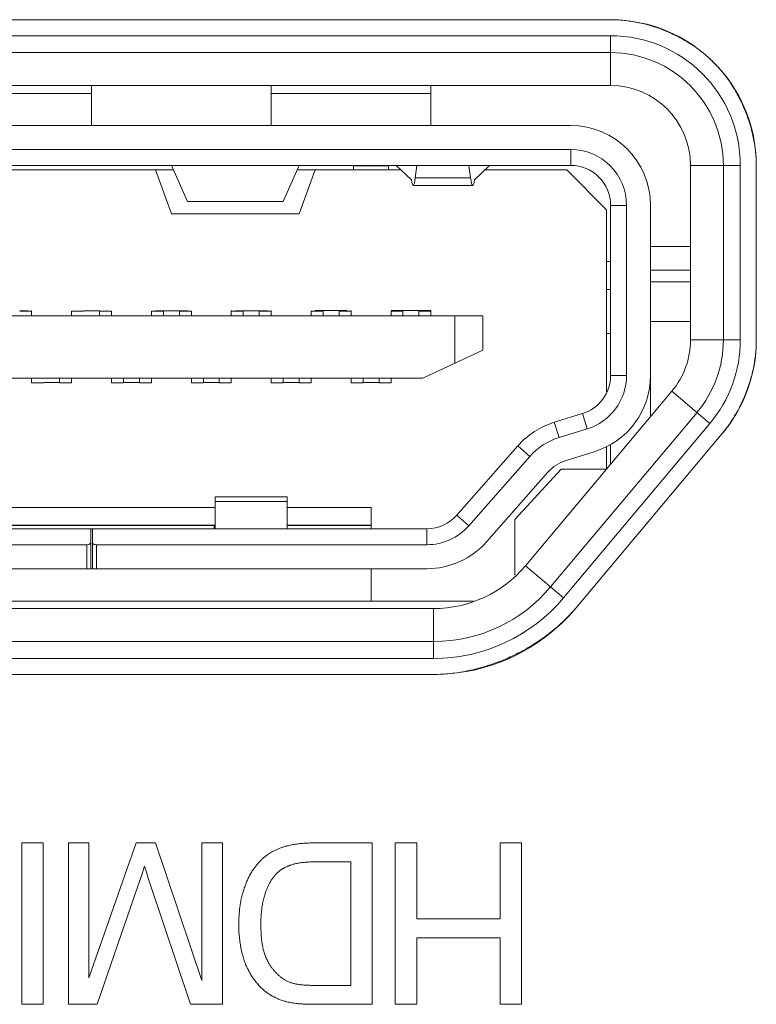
# Model space of a CAD drawing. Header units: millimetres. Extents: x 3925 to 5043, y -86 to 778.
# Tile 99 of 256: x 4324.78 to 4327.09, y -9.49 to -6.41. Entities that reach past the tile are written whole.
import ezdxf

# ---------------------------------------------------------------- set-up
doc = ezdxf.new("R2010")
doc.units = ezdxf.units.MM
doc.header["$LTSCALE"] = 46.255
for name, color, linetype in [('11_190F4G00BDXF_CONTINUOUS_LINE', 7, 'CONTINUOUS'), ('H30K-IO-LABEDXF_CONTINUOUS_LINE', 7, 'CONTINUOUS'), ('H30K-REAR-CODXF_CONTINUOUS_LINE', 7, 'CONTINUOUS'), ('H60-LSM-BASEDXF_CONTINUOUS_LINE', 7, 'CONTINUOUS'), ('LABEL-IO-H30DXF_CONTINUOUS_LINE', 7, 'CONTINUOUS')]:
    doc.layers.add(name, color=color, linetype=linetype)

msp = doc.modelspace()

# ---------------------------------------------------------------- linework, layer by layer
at = {"layer": '11_190F4G00BDXF_CONTINUOUS_LINE', "color": 7, "linetype": 'Continuous', "lineweight": 0}
for p, q in [((4325.0088, -6.7402), (4325.0088, -6.6152)), ((4325.5713, -6.6152), (4325.5713, -6.7402)), ((4326.0713, -6.7402), (4326.0713, -6.6152)), ((4324.7588, -6.6402), (4325.0088, -6.6402)), ((4325.5713, -6.6402), (4326.0713, -6.6402)), ((4326.5088, -6.7402), (4323.2588, -6.7402)), ((4326.5088, -6.8152), (4323.2588, -6.8152)), ((4326.5088, -6.8152), (4326.5088, -6.8652)), ((4326.5088, -6.8652), (4323.2588, -6.8652)), ((4325.3088, -6.9777), (4325.2588, -6.8652)), ((4325.6588, -6.8652), (4325.6088, -6.9777)), ((4325.8288, -6.8664), (4325.9388, -6.8664)), ((4325.8288, -6.8664), (4325.8288, -6.8789)), ((4325.9388, -6.8789), (4325.9388, -6.8664)), ((4325.9626, -6.8652), (4326.01, -6.9108)), ((4326.0224, -6.9038), (4326.0274, -6.8652)), ((4326.1903, -6.8652), (4326.1953, -6.9038)), ((4326.2077, -6.9108), (4326.2551, -6.8652)), ((4324.5027, -6.8789), (4325.265, -6.8789)), ((4325.2088, -6.8789), (4325.2588, -7.0164)), ((4325.6527, -6.8789), (4325.9769, -6.8789)), ((4325.6588, -7.0164), (4325.7089, -6.8789)), ((4326.1953, -6.9038), (4326.0224, -6.9038)), ((4326.2408, -6.8789), (4326.4963, -6.8789)), ((4326.4963, -6.8789), (4326.6213, -7.0039)), ((4326.0157, -6.9277), (4326.202, -6.9277)), ((4325.6088, -6.9777), (4325.3088, -6.9777)), ((4326.6838, -6.9902), (4326.6338, -6.9902)), ((4326.6338, -7.5228), (4326.6338, -6.9902)), ((4326.6838, -7.5228), (4326.6838, -6.9902)), ((4326.7588, -6.9902), (4326.7588, -7.6516)), ((4325.6588, -7.0164), (4325.2588, -7.0164)), ((4326.6213, -7.0039), (4326.6213, -7.5754)), ((4326.6213, -7.1664), (4326.6338, -7.1664)), ((4326.6338, -7.2539), (4326.6213, -7.2539)), ((4324.7838, -7.3202), (4324.7991, -7.3202)), ((4324.7838, -7.3214), (4324.8213, -7.3214)), ((4324.7991, -7.3202), (4324.8085, -7.3202)), ((4324.8213, -7.3208), (4324.8215, -7.3201)), ((4324.8213, -7.3364), (4324.8213, -7.3214)), ((4324.9465, -7.3201), (4324.9463, -7.3208)), ((4324.9838, -7.3214), (4324.9463, -7.3214)), ((4324.9463, -7.3214), (4324.9463, -7.3364)), ((4324.9838, -7.3202), (4325.0338, -7.3201)), ((4325.0338, -7.3364), (4325.0338, -7.3201)), ((4325.0338, -7.3214), (4325.0713, -7.3214)), ((4325.0713, -7.3208), (4325.0715, -7.3201)), ((4325.0713, -7.3364), (4325.0713, -7.3214)), ((4325.1963, -7.3201), (4325.1965, -7.32)), ((4325.1963, -7.3214), (4325.2338, -7.3214)), ((4325.1963, -7.3214), (4325.1963, -7.3364)), ((4325.209, -7.3201), (4325.2192, -7.3201)), ((4325.2192, -7.3201), (4325.2838, -7.3201)), ((4325.2338, -7.3201), (4325.2338, -7.3364)), ((4325.2838, -7.3201), (4325.2993, -7.3201)), ((4325.2838, -7.3364), (4325.2838, -7.3201)), ((4325.2838, -7.3214), (4325.3213, -7.3214)), ((4325.2993, -7.3201), (4325.3087, -7.32)), ((4325.3213, -7.3207), (4325.3215, -7.32)), ((4325.3213, -7.3364), (4325.3213, -7.3214)), ((4325.4463, -7.32), (4325.4465, -7.3199)), ((4325.4463, -7.3214), (4325.4838, -7.3214)), ((4325.4463, -7.3214), (4325.4463, -7.3364)), ((4325.459, -7.32), (4325.4682, -7.32)), ((4325.4682, -7.32), (4325.5338, -7.32)), ((4325.4838, -7.32), (4325.4838, -7.3364)), ((4325.5338, -7.32), (4325.5494, -7.32)), ((4325.5338, -7.3364), (4325.5338, -7.32)), ((4325.5338, -7.3214), (4325.5713, -7.3214)), ((4325.5494, -7.32), (4325.5587, -7.32)), ((4325.5713, -7.3207), (4325.5715, -7.3199)), ((4325.5713, -7.3364), (4325.5713, -7.3214)), ((4325.6963, -7.3199), (4325.6965, -7.3199)), ((4325.6963, -7.3214), (4325.7338, -7.3214)), ((4325.6963, -7.3214), (4325.6963, -7.3364)), ((4325.7089, -7.3199), (4325.7203, -7.3199)), ((4325.7203, -7.3199), (4325.7838, -7.3199)), ((4325.7338, -7.3199), (4325.7338, -7.3364)), ((4325.7838, -7.3199), (4325.7985, -7.3199)), ((4325.7838, -7.3364), (4325.7838, -7.3199)), ((4325.7838, -7.3214), (4325.8213, -7.3214)), ((4325.7985, -7.3199), (4325.809, -7.3199)), ((4325.8213, -7.3207), (4325.8215, -7.3198)), ((4325.8213, -7.3364), (4325.8213, -7.3214)), ((4325.9463, -7.3199), (4325.9707, -7.3198)), ((4325.9463, -7.3199), (4325.9465, -7.3198)), ((4325.9463, -7.3214), (4325.9838, -7.3214)), ((4325.9463, -7.3214), (4325.9463, -7.3364)), ((4325.9707, -7.3198), (4326.0338, -7.3198)), ((4325.9838, -7.3198), (4325.9838, -7.3364)), ((4326.0492, -7.3198), (4326.0338, -7.3198)), ((4326.0338, -7.3364), (4326.0338, -7.3198)), ((4326.0338, -7.3214), (4326.0713, -7.3214)), ((4326.0588, -7.3214), (4326.0588, -7.3198)), ((4326.0713, -7.3364), (4326.0713, -7.3214)), ((4323.5338, -7.3364), (4326.2338, -7.3364)), ((4326.1463, -7.4848), (4326.1463, -7.3364)), ((4326.2338, -7.444), (4326.2338, -7.3364)), ((4326.6213, -7.3914), (4326.6338, -7.3914)), ((4326.0463, -7.5314), (4326.2338, -7.444)), ((4323.7213, -7.5314), (4326.0463, -7.5314)), ((4324.8213, -7.5314), (4324.8213, -7.5459)), ((4324.8589, -7.5459), (4324.8213, -7.5459)), ((4324.8589, -7.5459), (4324.8213, -7.5459)), ((4324.8589, -7.5447), (4324.9088, -7.5447)), ((4324.9088, -7.5314), (4324.9088, -7.5459)), ((4324.9088, -7.5459), (4324.9463, -7.5459)), ((4324.9463, -7.5459), (4324.9463, -7.5314)), ((4325.0713, -7.5314), (4325.0713, -7.5459)), ((4325.1089, -7.5459), (4325.0713, -7.5459)), ((4325.1089, -7.5459), (4325.0713, -7.5459)), ((4325.1088, -7.5413), (4325.1088, -7.5314)), ((4325.1089, -7.5446), (4325.1088, -7.5413)), ((4325.1089, -7.5446), (4325.1588, -7.5446)), ((4325.1089, -7.5446), (4325.1588, -7.5446)), ((4325.1588, -7.5314), (4325.1588, -7.5459)), ((4325.1963, -7.5459), (4325.1588, -7.5459)), ((4325.1963, -7.5459), (4325.1963, -7.5314)), ((4325.3213, -7.5314), (4325.3213, -7.5459)), ((4325.3589, -7.5459), (4325.3213, -7.5459)), ((4325.3589, -7.5459), (4325.3213, -7.5459)), ((4325.3588, -7.5412), (4325.3588, -7.5314)), ((4325.3589, -7.5445), (4325.3588, -7.5412)), ((4325.3589, -7.5445), (4325.4088, -7.5445)), ((4325.3589, -7.5445), (4325.4088, -7.5445)), ((4325.4088, -7.5314), (4325.4088, -7.5459)), ((4325.4463, -7.5459), (4325.4088, -7.5459)), ((4325.4463, -7.5459), (4325.4463, -7.5314)), ((4325.5713, -7.5314), (4325.5713, -7.5459)), ((4325.6089, -7.5459), (4325.5713, -7.5459)), ((4325.6089, -7.5459), (4325.5713, -7.5459)), ((4325.6088, -7.5411), (4325.6088, -7.5314)), ((4325.6089, -7.5445), (4325.6088, -7.5411)), ((4325.6089, -7.5445), (4325.6588, -7.5444)), ((4325.6089, -7.5445), (4325.6588, -7.5444)), ((4325.6588, -7.5314), (4325.6588, -7.5459)), ((4325.6963, -7.5459), (4325.6588, -7.5459)), ((4325.6963, -7.5459), (4325.6963, -7.5314)), ((4325.8213, -7.5314), (4325.8213, -7.5459)), ((4325.8589, -7.5459), (4325.8213, -7.5459)), ((4325.8588, -7.5411), (4325.8588, -7.5314)), ((4325.8589, -7.5444), (4325.8588, -7.5411)), ((4325.8589, -7.5444), (4325.9088, -7.5444)), ((4325.8589, -7.5444), (4325.9088, -7.5444)), ((4325.9088, -7.5314), (4325.9088, -7.5459)), ((4325.9463, -7.5459), (4325.9088, -7.5459)), ((4325.9463, -7.5459), (4325.9463, -7.5314)), ((4326.6838, -7.5228), (4326.6338, -7.5228)), ((4326.4576, -7.6694), (4326.5456, -7.6423)), ((4326.5456, -7.6423), (4326.5603, -7.6901)), ((4326.4723, -7.7172), (4326.4576, -7.6694)), ((4326.5603, -7.6901), (4326.4723, -7.7172)), ((4326.1524, -7.9602), (4326.3434, -7.7432)), ((4326.3434, -7.7432), (4326.381, -7.7762)), ((4326.5824, -7.7618), (4326.4944, -7.7889)), ((4326.6213, -7.7461), (4326.6213, -7.8155)), ((4326.6338, -7.8006), (4326.6338, -7.739)), ((4326.19, -7.9933), (4326.381, -7.7762)), ((4326.4373, -7.8258), (4326.2463, -8.0428)), ((4326.3338, -7.9733), (4326.4788, -7.8164)), ((4326.4788, -7.8164), (4326.6213, -7.8164)), ((4325.6213, -7.9027), (4325.3963, -7.9027)), ((4325.3963, -7.9027), (4325.3963, -8.0027)), ((4325.6213, -7.9177), (4325.3963, -7.9177)), ((4325.6213, -8.0027), (4325.6213, -7.9027)), ((4324.3713, -7.9364), (4325.3963, -7.9364)), ((4325.6213, -7.9364), (4325.8838, -7.9364)), ((4325.8838, -8.0027), (4325.8838, -7.9364)), ((4326.1524, -7.9602), (4326.19, -7.9933)), ((4326.3338, -7.9733), (4326.3338, -8.1481)), ((4323.7091, -8.0027), (4326.0586, -8.0027)), ((4325.3963, -7.9914), (4324.3713, -7.9914)), ((4324.3713, -7.9922), (4325.3963, -7.9922)), ((4325.0063, -8.1277), (4325.0063, -8.0027)), ((4325.0113, -8.0027), (4325.0113, -8.1277)), ((4325.3925, -7.9922), (4325.3925, -8.0027)), ((4325.8838, -7.9914), (4325.6213, -7.9914)), ((4325.6213, -7.9922), (4325.8838, -7.9922)), ((4326.0586, -8.0027), (4326.0586, -8.0527)), ((4324.9938, -8.0527), (4323.7091, -8.0527)), ((4324.9938, -8.1277), (4324.9938, -8.0527)), ((4326.0586, -8.0527), (4325.0238, -8.0527)), ((4325.0238, -8.0527), (4325.0238, -8.1277)), ((4323.7091, -8.1277), (4325.0063, -8.1277)), ((4325.0091, -8.1277), (4326.0586, -8.1277)), ((4325.8838, -8.2289), (4325.8838, -8.1277)), ((4326.2043, -8.2289), (4323.5633, -8.2289))]:
    msp.add_line(p, q, dxfattribs=at)
msp.add_lwpolyline([(4326.0492, -7.3198), (4326.0705, -7.3198), (4326.0713, -7.3214)], dxfattribs=at)
for centre, radius, start, end in [((4326.5088, -6.9902), 0.25, 0, 90), ((4326.5088, -6.9902), 0.175, 0, 90), ((4326.5088, -6.9902), 0.125, 0, 90), ((4326.5088, -7.5228), 0.125, 287.1027, 360), ((4326.5088, -7.5228), 0.175, 287.1027, 0), ((4326.5088, -7.5228), 0.25, 287.1027, 0), ((4326.5311, -7.9083), 0.25, 107.1027, 138.6522), ((4326.5311, -7.9083), 0.2, 107.1027, 138.6522), ((4326.5311, -7.9083), 0.125, 107.1027, 138.6522), ((4326.0586, -7.8777), 0.125, 270, 318.6522), ((4326.0586, -7.8777), 0.175, 270, 318.6522), ((4326.0586, -7.8777), 0.25, 270, 318.6522)]:
    msp.add_arc(centre, radius, start, end, dxfattribs=at)
for centre, major_axis, ratio, start_param, end_param in [((4326.0157, -6.7527), (0, 0.175), 0.075758, 2.698682, 3.670149), ((4326.202, -6.7527), (0, 0.175), 0.075758, -3.670149, -2.698682), ((4324.9938, -8.0454), (0.0125, 0), 0.57735, -1.570796, 0), ((4325.0238, -8.0454), (0.0125, 0), 0.57735, -2.72607, -1.570796)]:
    msp.add_ellipse(centre, major_axis=major_axis, ratio=ratio, start_param=start_param, end_param=end_param, dxfattribs=at)
at = {"layer": 'H30K-IO-LABEDXF_CONTINUOUS_LINE', "color": 7, "linetype": 'Continuous', "lineweight": 0}
for p, q in [((4323.1338, -6.409), (4326.6338, -6.409)), ((4326.7283, -6.4197), (4326.7437, -6.4234)), ((4327.0752, -6.7541), (4327.0794, -6.7716)), ((4327.0899, -6.8651), (4327.0899, -7.4116)), ((4326.9832, -7.7047), (4326.5247, -8.2511)), ((4326.0796, -8.4586), (4323.688, -8.4586)), ((4324.7902, -8.9863), (4324.8572, -8.9863)), ((4324.7902, -9.4914), (4324.7902, -8.9863)), ((4324.8572, -8.9863), (4324.8572, -9.4914)), ((4324.9366, -8.9863), (4325.0008, -8.9863)), ((4324.9366, -9.4914), (4324.9366, -8.9863)), ((4325.0008, -8.9863), (4325.0008, -9.4089)), ((4325.0008, -9.4089), (4325.1482, -8.9863)), ((4325.1482, -8.9863), (4325.2085, -8.9863)), ((4325.2085, -8.9863), (4325.3543, -9.4166)), ((4325.3543, -8.9863), (4325.4185, -8.9863)), ((4325.3543, -9.4166), (4325.3543, -8.9863)), ((4325.4185, -8.9863), (4325.4185, -9.4914)), ((4325.7012, -8.9863), (4325.8874, -8.9863)), ((4325.8874, -8.9863), (4325.8874, -9.4914)), ((4325.9598, -8.9863), (4326.0268, -8.9863)), ((4325.9598, -9.4914), (4325.9598, -8.9863)), ((4326.0268, -8.9863), (4326.0268, -9.224)), ((4326.2879, -8.9863), (4326.3549, -8.9863)), ((4326.2879, -9.224), (4326.2879, -8.9863)), ((4326.3549, -8.9863), (4326.3549, -9.4914)), ((4325.7097, -9.0455), (4325.7039, -9.0456)), ((4325.8204, -9.0455), (4325.7097, -9.0455)), ((4325.8204, -9.4322), (4325.8204, -9.0455)), ((4325.1689, -9.0771), (4325.163, -9.0952)), ((4325.1538, -9.1221), (4325.0261, -9.4914)), ((4325.163, -9.0952), (4325.1538, -9.1221)), ((4325.1926, -9.1152), (4325.1865, -9.0965)), ((4325.3183, -9.4914), (4325.1926, -9.1152)), ((4326.0268, -9.224), (4326.2879, -9.224)), ((4326.2879, -9.2833), (4326.0268, -9.2833)), ((4326.0268, -9.2833), (4326.0268, -9.4914)), ((4326.2879, -9.4914), (4326.2879, -9.2833)), ((4325.7035, -9.4322), (4325.8204, -9.4322)), ((4324.8572, -9.4914), (4324.7902, -9.4914)), ((4325.0261, -9.4914), (4324.9366, -9.4914)), ((4325.4185, -9.4914), (4325.3183, -9.4914)), ((4325.8874, -9.4914), (4325.7058, -9.4914)), ((4326.0268, -9.4914), (4325.9598, -9.4914)), ((4326.3549, -9.4914), (4326.2879, -9.4914))]:
    msp.add_line(p, q, dxfattribs=at)
for points in [[(4326.6338, -6.409), (4326.639, -6.409), (4326.6442, -6.4091), (4326.6495, -6.4093), (4326.6547, -6.4095), (4326.66, -6.4098), (4326.6652, -6.4102), (4326.6705, -6.4107), (4326.6758, -6.4112), (4326.681, -6.4117), (4326.6863, -6.4124), (4326.6916, -6.4131), (4326.6968, -6.4138), (4326.7021, -6.4147), (4326.7073, -6.4155), (4326.7126, -6.4165), (4326.7179, -6.4175), (4326.7231, -6.4186), (4326.7283, -6.4197)], [(4326.7437, -6.4234), (4326.7489, -6.4248), (4326.7541, -6.4262), (4326.7592, -6.4277), (4326.7643, -6.4293), (4326.7694, -6.4309), (4326.7745, -6.4325), (4326.7796, -6.4343), (4326.7847, -6.436), (4326.7897, -6.4379), (4326.7948, -6.4398), (4326.7998, -6.4417), (4326.8048, -6.4437), (4326.8097, -6.4457), (4326.8147, -6.4478), (4326.8196, -6.45)], [(4326.8196, -6.45), (4326.8224, -6.4513), (4326.8252, -6.4525), (4326.828, -6.4538), (4326.8308, -6.4551), (4326.8335, -6.4565), (4326.8363, -6.4578), (4326.8391, -6.4592), (4326.8418, -6.4606)], [(4326.8418, -6.4606), (4326.8467, -6.4631), (4326.8516, -6.4656), (4326.8564, -6.4683), (4326.8612, -6.4709), (4326.8659, -6.4737), (4326.8706, -6.4764), (4326.8753, -6.4793), (4326.88, -6.4821), (4326.8846, -6.4851), (4326.8891, -6.4881), (4326.8937, -6.4911), (4326.8981, -6.4942), (4326.9026, -6.4973), (4326.907, -6.5005), (4326.9113, -6.5037), (4326.9156, -6.507)], [(4326.9156, -6.507), (4326.9187, -6.5094), (4326.9218, -6.5118), (4326.9248, -6.5142), (4326.9278, -6.5167), (4326.9308, -6.5192), (4326.9337, -6.5217), (4326.9366, -6.5242), (4326.9395, -6.5268), (4326.9424, -6.5293), (4326.9452, -6.5319), (4326.948, -6.5346), (4326.9508, -6.5372), (4326.9536, -6.5399), (4326.9563, -6.5426)], [(4326.9563, -6.5426), (4326.9589, -6.5452), (4326.9615, -6.5479), (4326.9641, -6.5506), (4326.9666, -6.5533), (4326.9691, -6.556), (4326.9716, -6.5588), (4326.9741, -6.5616), (4326.9766, -6.5644), (4326.979, -6.5673), (4326.9814, -6.5701), (4326.9838, -6.573), (4326.9862, -6.5759), (4326.9885, -6.5789)], [(4326.9885, -6.5789), (4326.9918, -6.5831), (4326.9951, -6.5874), (4326.9983, -6.5918), (4327.0015, -6.5961), (4327.0046, -6.6006), (4327.0077, -6.605), (4327.0107, -6.6095), (4327.0137, -6.6141), (4327.0166, -6.6187), (4327.0195, -6.6233), (4327.0223, -6.628), (4327.0251, -6.6327), (4327.0278, -6.6374), (4327.0304, -6.6422), (4327.0331, -6.647), (4327.0356, -6.6518), (4327.0381, -6.6567)], [(4327.0381, -6.6567), (4327.0394, -6.6593), (4327.0407, -6.6618), (4327.042, -6.6644), (4327.0432, -6.667), (4327.0445, -6.6696), (4327.0457, -6.6722), (4327.0469, -6.6748), (4327.0481, -6.6775), (4327.0492, -6.6801)], [(4327.0492, -6.6801), (4327.0513, -6.6849), (4327.0534, -6.6897), (4327.0554, -6.6946), (4327.0573, -6.6995), (4327.0592, -6.7043), (4327.0611, -6.7093), (4327.0628, -6.7142), (4327.0646, -6.7191), (4327.0662, -6.7241), (4327.0679, -6.7291), (4327.0694, -6.734), (4327.071, -6.7391), (4327.0724, -6.7441), (4327.0738, -6.7491), (4327.0752, -6.7541)], [(4327.0794, -6.7716), (4327.0805, -6.7768), (4327.0815, -6.782), (4327.0825, -6.7872), (4327.0835, -6.7924), (4327.0843, -6.7976), (4327.0851, -6.8028), (4327.0859, -6.808), (4327.0866, -6.8132), (4327.0872, -6.8184), (4327.0878, -6.8236), (4327.0882, -6.8288), (4327.0887, -6.834), (4327.089, -6.8392), (4327.0893, -6.8444), (4327.0896, -6.8496), (4327.0897, -6.8547), (4327.0898, -6.8599), (4327.0899, -6.8651)], [(4327.0899, -7.4116), (4327.0898, -7.417), (4327.0897, -7.4225), (4327.0895, -7.428), (4327.0893, -7.4335), (4327.089, -7.439), (4327.0886, -7.4445), (4327.0881, -7.4501), (4327.0876, -7.4556), (4327.0869, -7.4611), (4327.0863, -7.4666), (4327.0855, -7.4721), (4327.0847, -7.4776), (4327.0838, -7.4831), (4327.0829, -7.4886), (4327.0818, -7.4941), (4327.0807, -7.4996), (4327.0796, -7.5051), (4327.0784, -7.5106)], [(4327.0784, -7.5106), (4327.0769, -7.5166), (4327.0755, -7.5225), (4327.0739, -7.5285), (4327.0722, -7.5344), (4327.0705, -7.5403), (4327.0687, -7.5462), (4327.0668, -7.5521), (4327.0649, -7.558), (4327.0628, -7.5638), (4327.0607, -7.5696), (4327.0586, -7.5754), (4327.0563, -7.5811), (4327.054, -7.5868), (4327.0516, -7.5925), (4327.0491, -7.5982), (4327.0466, -7.6038), (4327.044, -7.6094)], [(4327.044, -7.6094), (4327.0414, -7.6148), (4327.0387, -7.6202), (4327.0359, -7.6255), (4327.0331, -7.6309), (4327.0302, -7.6361), (4327.0272, -7.6414), (4327.0242, -7.6465), (4327.0211, -7.6517), (4327.018, -7.6568), (4327.0148, -7.6618), (4327.0115, -7.6668), (4327.0082, -7.6717), (4327.0048, -7.6766), (4327.0013, -7.6814), (4326.9978, -7.6862), (4326.9942, -7.6909), (4326.9906, -7.6956), (4326.9869, -7.7002), (4326.9832, -7.7047)], [(4326.5247, -8.2511), (4326.5205, -8.256), (4326.5162, -8.261), (4326.5118, -8.2658), (4326.5074, -8.2707), (4326.5028, -8.2755), (4326.4983, -8.2802), (4326.4936, -8.2849), (4326.4889, -8.2895), (4326.4841, -8.2941), (4326.4792, -8.2987), (4326.4743, -8.3031), (4326.4693, -8.3076), (4326.4643, -8.312), (4326.4592, -8.3163), (4326.454, -8.3206), (4326.4488, -8.3248), (4326.4435, -8.329)], [(4326.4156, -8.3495), (4326.4125, -8.3516), (4326.4093, -8.3538), (4326.4062, -8.3559), (4326.403, -8.358), (4326.3998, -8.3601), (4326.3966, -8.3621), (4326.3934, -8.3642), (4326.3901, -8.3662), (4326.3869, -8.3682)], [(4326.4435, -8.329), (4326.4405, -8.3313), (4326.4375, -8.3336), (4326.4344, -8.336), (4326.4313, -8.3383), (4326.4282, -8.3405), (4326.4251, -8.3428), (4326.4219, -8.3451), (4326.4188, -8.3473), (4326.4156, -8.3495)], [(4326.3869, -8.3682), (4326.3832, -8.3704), (4326.3794, -8.3727), (4326.3756, -8.3749), (4326.3718, -8.3771), (4326.368, -8.3793), (4326.3642, -8.3814), (4326.3604, -8.3835), (4326.3565, -8.3856), (4326.3526, -8.3877)], [(4326.2949, -8.4146), (4326.2896, -8.4167), (4326.2843, -8.4188), (4326.279, -8.4208), (4326.2737, -8.4228), (4326.2683, -8.4247), (4326.2629, -8.4266), (4326.2576, -8.4284), (4326.2522, -8.4302), (4326.2468, -8.432), (4326.2413, -8.4336), (4326.2359, -8.4353), (4326.2305, -8.4368), (4326.225, -8.4383)], [(4326.3526, -8.3877), (4326.3479, -8.3902), (4326.3432, -8.3926), (4326.3385, -8.395), (4326.3337, -8.3973), (4326.3289, -8.3996), (4326.3241, -8.4019), (4326.3193, -8.4041), (4326.3145, -8.4063), (4326.3096, -8.4084), (4326.3047, -8.4105), (4326.2998, -8.4126), (4326.2949, -8.4146)], [(4326.225, -8.4383), (4326.2213, -8.4394), (4326.2176, -8.4403), (4326.2139, -8.4413), (4326.2102, -8.4422), (4326.2065, -8.4431), (4326.2027, -8.444), (4326.199, -8.4449), (4326.1953, -8.4457), (4326.1916, -8.4465)], [(4326.1916, -8.4465), (4326.185, -8.4479), (4326.1784, -8.4491), (4326.1718, -8.4504), (4326.1652, -8.4515), (4326.1586, -8.4525), (4326.152, -8.4535), (4326.1454, -8.4544), (4326.1388, -8.4552), (4326.1322, -8.4559), (4326.1256, -8.4565), (4326.119, -8.4571), (4326.1124, -8.4576), (4326.1058, -8.4579), (4326.0992, -8.4583), (4326.0927, -8.4585), (4326.0861, -8.4586), (4326.0796, -8.4586)], [(4325.5637, -9.0202), (4325.5659, -9.0188), (4325.5681, -9.0174), (4325.5703, -9.016), (4325.5726, -9.0147), (4325.5748, -9.0134), (4325.5771, -9.0122), (4325.5795, -9.011), (4325.5818, -9.0098), (4325.5842, -9.0086), (4325.5866, -9.0075), (4325.589, -9.0065), (4325.5914, -9.0054), (4325.5938, -9.0044), (4325.5963, -9.0035), (4325.5987, -9.0025), (4325.6012, -9.0016), (4325.6037, -9.0007), (4325.6062, -8.9999), (4325.6087, -8.9991), (4325.6112, -8.9983), (4325.6137, -8.9976), (4325.6163, -8.9968), (4325.6188, -8.9961), (4325.6213, -8.9955), (4325.6239, -8.9948)], [(4325.6239, -8.9948), (4325.6277, -8.9939), (4325.6315, -8.9931), (4325.6353, -8.9923), (4325.6391, -8.9916), (4325.6429, -8.9909), (4325.6468, -8.9903), (4325.6506, -8.9898), (4325.6545, -8.9892), (4325.6584, -8.9888), (4325.6623, -8.9883), (4325.6662, -8.988), (4325.67, -8.9876), (4325.6739, -8.9873), (4325.6778, -8.9871), (4325.6817, -8.9868), (4325.6856, -8.9867), (4325.6895, -8.9865), (4325.6934, -8.9864), (4325.6973, -8.9863), (4325.7012, -8.9863)], [(4325.5176, -9.066), (4325.5191, -9.0639), (4325.5207, -9.0618), (4325.5223, -9.0597), (4325.5239, -9.0577), (4325.5255, -9.0557), (4325.5272, -9.0536), (4325.5289, -9.0516), (4325.5306, -9.0497), (4325.5323, -9.0477), (4325.5341, -9.0458), (4325.5359, -9.0439), (4325.5377, -9.042), (4325.5396, -9.0401), (4325.5414, -9.0383), (4325.5433, -9.0365), (4325.5452, -9.0347), (4325.5472, -9.0329), (4325.5492, -9.0312), (4325.5511, -9.0296), (4325.5532, -9.0279), (4325.5552, -9.0263), (4325.5573, -9.0247), (4325.5594, -9.0232), (4325.5615, -9.0217), (4325.5637, -9.0202)], [(4325.1747, -9.0591), (4325.1718, -9.0681), (4325.1689, -9.0771)], [(4325.1865, -9.0965), (4325.1805, -9.0778), (4325.1776, -9.0685), (4325.1747, -9.0591)], [(4325.6343, -9.0548), (4325.6326, -9.0554), (4325.6309, -9.056), (4325.6292, -9.0566), (4325.6275, -9.0572), (4325.6258, -9.0579), (4325.6241, -9.0586), (4325.6224, -9.0593), (4325.6208, -9.06), (4325.6191, -9.0608), (4325.6174, -9.0616), (4325.6158, -9.0624), (4325.6142, -9.0632), (4325.6125, -9.064), (4325.6109, -9.0649), (4325.6093, -9.0658), (4325.6077, -9.0667), (4325.6062, -9.0677), (4325.6046, -9.0686), (4325.6031, -9.0696), (4325.6016, -9.0707), (4325.6001, -9.0717), (4325.5987, -9.0728), (4325.5972, -9.0739), (4325.5958, -9.075), (4325.5944, -9.0762), (4325.593, -9.0773), (4325.5917, -9.0785), (4325.5904, -9.0798), (4325.5891, -9.081)], [(4325.7039, -9.0456), (4325.7009, -9.0456), (4325.698, -9.0457), (4325.695, -9.0458), (4325.6921, -9.0459), (4325.6892, -9.046), (4325.6862, -9.0461), (4325.6833, -9.0463), (4325.6803, -9.0465), (4325.6774, -9.0467), (4325.6745, -9.047), (4325.6715, -9.0472), (4325.6686, -9.0476), (4325.6657, -9.0479), (4325.6628, -9.0483), (4325.6599, -9.0488), (4325.657, -9.0492), (4325.6541, -9.0498), (4325.6513, -9.0503), (4325.6484, -9.0509), (4325.6456, -9.0516), (4325.6427, -9.0523), (4325.6399, -9.0531), (4325.6371, -9.0539), (4325.6343, -9.0548)], [(4325.4831, -9.1396), (4325.4841, -9.1365), (4325.4851, -9.1334), (4325.4861, -9.1303), (4325.4871, -9.1272), (4325.4882, -9.1241), (4325.4893, -9.121), (4325.4904, -9.118), (4325.4916, -9.1149), (4325.4928, -9.1118), (4325.4941, -9.1088), (4325.4953, -9.1058), (4325.4967, -9.1028), (4325.498, -9.0998), (4325.4994, -9.0969), (4325.5008, -9.0939), (4325.5023, -9.091), (4325.5038, -9.0881), (4325.5054, -9.0852), (4325.507, -9.0824), (4325.5086, -9.0796), (4325.5103, -9.0768), (4325.5121, -9.0741), (4325.5139, -9.0713), (4325.5157, -9.0686), (4325.5176, -9.066)], [(4325.5891, -9.081), (4325.5873, -9.0829), (4325.5856, -9.0847), (4325.5839, -9.0866), (4325.5822, -9.0886), (4325.5806, -9.0906), (4325.579, -9.0926), (4325.5774, -9.0946), (4325.5759, -9.0967), (4325.5744, -9.0988), (4325.573, -9.1009), (4325.5716, -9.1031), (4325.5702, -9.1053), (4325.5689, -9.1075), (4325.5676, -9.1097), (4325.5664, -9.112), (4325.5651, -9.1143), (4325.5639, -9.1166), (4325.5628, -9.1189), (4325.5616, -9.1212), (4325.5606, -9.1236), (4325.5595, -9.1259), (4325.5585, -9.1283), (4325.5575, -9.1307), (4325.5565, -9.1331), (4325.5556, -9.1355), (4325.5547, -9.1379), (4325.5538, -9.1403), (4325.553, -9.1427), (4325.5521, -9.1451)], [(4325.4697, -9.2416), (4325.4697, -9.2371), (4325.4698, -9.2326), (4325.4699, -9.2281), (4325.47, -9.2236), (4325.4702, -9.2192), (4325.4705, -9.2147), (4325.4708, -9.2102), (4325.4711, -9.2057), (4325.4715, -9.2012), (4325.4719, -9.1967), (4325.4724, -9.1923), (4325.473, -9.1878), (4325.4736, -9.1834), (4325.4743, -9.1789), (4325.475, -9.1745), (4325.4758, -9.1701), (4325.4766, -9.1657), (4325.4775, -9.1613), (4325.4785, -9.1569), (4325.4796, -9.1526), (4325.4807, -9.1482), (4325.4819, -9.1439), (4325.4831, -9.1396)], [(4325.5521, -9.1451), (4325.5509, -9.1489), (4325.5498, -9.1527), (4325.5488, -9.1565), (4325.5478, -9.1603), (4325.5468, -9.1641), (4325.546, -9.1679), (4325.5451, -9.1718), (4325.5444, -9.1757), (4325.5437, -9.1796), (4325.543, -9.1835), (4325.5424, -9.1874), (4325.5419, -9.1913), (4325.5414, -9.1952), (4325.541, -9.1992), (4325.5406, -9.2031), (4325.5402, -9.2071), (4325.5399, -9.211), (4325.5397, -9.215), (4325.5394, -9.2189), (4325.5392, -9.2229), (4325.5391, -9.2268), (4325.539, -9.2308), (4325.5389, -9.2347), (4325.5389, -9.2387), (4325.5388, -9.2426)], [(4325.4896, -9.3617), (4325.4879, -9.3572), (4325.4863, -9.3526), (4325.4848, -9.3479), (4325.4833, -9.3433), (4325.482, -9.3386), (4325.4807, -9.3338), (4325.4795, -9.3291), (4325.4784, -9.3243), (4325.4773, -9.3195), (4325.4764, -9.3147), (4325.4755, -9.3099), (4325.4746, -9.3051), (4325.4739, -9.3002), (4325.4732, -9.2953), (4325.4726, -9.2905), (4325.472, -9.2856), (4325.4715, -9.2807), (4325.4711, -9.2758), (4325.4707, -9.2709), (4325.4704, -9.266), (4325.4701, -9.2611), (4325.4699, -9.2562), (4325.4698, -9.2513), (4325.4697, -9.2464), (4325.4697, -9.2416)], [(4325.5388, -9.2426), (4325.5389, -9.2462), (4325.5389, -9.2498), (4325.539, -9.2534), (4325.539, -9.257), (4325.5392, -9.2606), (4325.5393, -9.2642), (4325.5395, -9.2679), (4325.5397, -9.2715), (4325.5399, -9.2751), (4325.5402, -9.2788), (4325.5405, -9.2824), (4325.5409, -9.2861), (4325.5413, -9.2897), (4325.5418, -9.2933), (4325.5423, -9.2969), (4325.5428, -9.3005), (4325.5434, -9.3041), (4325.5441, -9.3077), (4325.5448, -9.3113), (4325.5455, -9.3148), (4325.5464, -9.3183), (4325.5472, -9.3218), (4325.5482, -9.3253), (4325.5492, -9.3288), (4325.5502, -9.3322), (4325.5514, -9.3356), (4325.5526, -9.339), (4325.5538, -9.3423), (4325.5552, -9.3456), (4325.5566, -9.3489), (4325.5581, -9.3521), (4325.5597, -9.3553), (4325.5613, -9.3585), (4325.563, -9.3616), (4325.5648, -9.3647)], [(4325.5493, -9.448), (4325.5465, -9.4456), (4325.5437, -9.4431), (4325.5409, -9.4405), (4325.5382, -9.4379), (4325.5356, -9.4352), (4325.533, -9.4324), (4325.5304, -9.4296), (4325.5279, -9.4268), (4325.5255, -9.4239), (4325.5231, -9.4209), (4325.5208, -9.4179), (4325.5185, -9.4149), (4325.5162, -9.4118), (4325.514, -9.4087), (4325.5119, -9.4055), (4325.5098, -9.4023), (4325.5078, -9.3991), (4325.5059, -9.3958), (4325.504, -9.3925), (4325.5021, -9.3892), (4325.5003, -9.3859), (4325.4986, -9.3825), (4325.497, -9.3791), (4325.4954, -9.3756), (4325.4938, -9.3722), (4325.4923, -9.3687), (4325.4909, -9.3652), (4325.4896, -9.3617)], [(4325.5648, -9.3647), (4325.5661, -9.3667), (4325.5674, -9.3688), (4325.5688, -9.3709), (4325.5702, -9.3729), (4325.5716, -9.3749), (4325.573, -9.3769), (4325.5745, -9.3789), (4325.576, -9.3809), (4325.5776, -9.3829), (4325.5792, -9.3848), (4325.5808, -9.3867), (4325.5824, -9.3886), (4325.5841, -9.3905), (4325.5858, -9.3923), (4325.5875, -9.3941), (4325.5893, -9.3959), (4325.5911, -9.3976), (4325.5929, -9.3993), (4325.5948, -9.401), (4325.5967, -9.4027), (4325.5986, -9.4043), (4325.6005, -9.4058), (4325.6025, -9.4073), (4325.6045, -9.4088), (4325.6065, -9.4102), (4325.6085, -9.4116), (4325.6106, -9.413), (4325.6127, -9.4143), (4325.6148, -9.4155), (4325.6169, -9.4167), (4325.6191, -9.4178), (4325.6213, -9.4189), (4325.6235, -9.4199), (4325.6257, -9.4209), (4325.628, -9.4218)], [(4325.628, -9.4218), (4325.6305, -9.4228), (4325.6331, -9.4237), (4325.6357, -9.4245), (4325.6383, -9.4253), (4325.6409, -9.426), (4325.6435, -9.4267), (4325.6462, -9.4273), (4325.6488, -9.4279), (4325.6515, -9.4284), (4325.6542, -9.4289), (4325.6569, -9.4293), (4325.6596, -9.4297), (4325.6623, -9.4301), (4325.665, -9.4304), (4325.6677, -9.4307), (4325.6705, -9.4309), (4325.6732, -9.4312), (4325.676, -9.4314), (4325.6787, -9.4315), (4325.6815, -9.4317), (4325.6842, -9.4318), (4325.687, -9.4319), (4325.6897, -9.432), (4325.6925, -9.432), (4325.6952, -9.4321), (4325.698, -9.4321), (4325.7035, -9.4322)], [(4325.6234, -9.4843), (4325.6204, -9.4836), (4325.6175, -9.4828), (4325.6145, -9.482), (4325.6115, -9.4811), (4325.6086, -9.4802), (4325.6057, -9.4792), (4325.6027, -9.4782), (4325.5998, -9.4772), (4325.5969, -9.4761), (4325.5941, -9.4749), (4325.5912, -9.4737), (4325.5884, -9.4725), (4325.5856, -9.4712), (4325.5828, -9.4698), (4325.58, -9.4684), (4325.5773, -9.467), (4325.5746, -9.4655), (4325.5719, -9.464), (4325.5692, -9.4624), (4325.5666, -9.4608), (4325.564, -9.4591), (4325.5615, -9.4574), (4325.559, -9.4556), (4325.5565, -9.4538), (4325.5541, -9.4519), (4325.5517, -9.45), (4325.5493, -9.448)], [(4325.7058, -9.4914), (4325.6983, -9.4914), (4325.6945, -9.4913), (4325.6907, -9.4913), (4325.6869, -9.4912), (4325.6832, -9.4911), (4325.6794, -9.491), (4325.6756, -9.4908), (4325.6718, -9.4906), (4325.6681, -9.4904), (4325.6643, -9.4902), (4325.6606, -9.4899), (4325.6568, -9.4895), (4325.6531, -9.4892), (4325.6493, -9.4887), (4325.6456, -9.4883), (4325.6419, -9.4877), (4325.6381, -9.4872), (4325.6344, -9.4865), (4325.6307, -9.4858), (4325.6271, -9.4851), (4325.6234, -9.4843)]]:
    msp.add_lwpolyline(points, dxfattribs=at)
at = {"layer": 'H30K-REAR-CODXF_CONTINUOUS_LINE', "color": 7, "linetype": 'Continuous', "lineweight": 0}
for p, q in [((4323.1338, -6.4591), (4326.6338, -6.4591)), ((4326.6338, -6.4591), (4326.6338, -6.6152)), ((4323.1338, -6.5121), (4326.6338, -6.5121)), ((4323.1338, -6.6152), (4326.6338, -6.6152)), ((4327.0399, -6.8652), (4326.8838, -6.8652)), ((4326.8838, -6.8652), (4326.8838, -7.4117)), ((4326.9869, -6.8652), (4326.9869, -7.4117)), ((4327.0399, -6.8652), (4327.0399, -7.4117)), ((4327.0399, -7.4117), (4326.8838, -7.4117)), ((4326.8254, -7.5724), (4326.3669, -8.1187)), ((4326.9449, -7.6727), (4326.8254, -7.5724)), ((4326.9043, -7.6386), (4326.4459, -8.1849)), ((4326.9449, -7.6727), (4326.4865, -8.219)), ((4326.4865, -8.219), (4326.3669, -8.1187)), ((4326.0797, -8.2527), (4323.688, -8.2527)), ((4326.0797, -8.4087), (4326.0797, -8.2527)), ((4326.0797, -8.3557), (4323.688, -8.3557)), ((4326.0797, -8.4087), (4323.688, -8.4087))]:
    msp.add_line(p, q, dxfattribs=at)
for centre, radius, start, end in [((4326.6338, -6.8652), 0.4061, 0, 90), ((4326.6338, -6.8652), 0.353, 0, 90), ((4326.6338, -6.8652), 0.25, 0, 90), ((4326.6338, -7.4117), 0.25, 320, 0), ((4326.6338, -7.4117), 0.353, 320, 0), ((4326.6338, -7.4117), 0.4061, 320, 0), ((4326.0797, -7.8777), 0.375, 270, 320), ((4326.0797, -7.8777), 0.478, 270, 320), ((4326.0797, -7.8777), 0.5311, 270, 320)]:
    msp.add_arc(centre, radius, start, end, dxfattribs=at)
at = {"layer": 'H60-LSM-BASEDXF_CONTINUOUS_LINE', "color": 7, "linetype": 'Continuous', "lineweight": 0}
for p, q in [((4326.8838, -7.1187), (4326.7588, -7.1187)), ((4326.8838, -7.1936), (4326.7588, -7.1936)), ((4326.7588, -7.2293), (4326.8838, -7.2293)), ((4326.7588, -7.3543), (4326.8838, -7.3543))]:
    msp.add_line(p, q, dxfattribs=at)
at = {"layer": 'LABEL-IO-H30DXF_CONTINUOUS_LINE', "color": 7, "linetype": 'Continuous', "lineweight": 0}
for p, q in [((4323.1338, -6.4091), (4326.6338, -6.4091)), ((4327.0899, -6.8652), (4327.0899, -7.4117)), ((4326.9832, -7.7048), (4326.5248, -8.2512)), ((4326.0797, -8.4587), (4323.688, -8.4587))]:
    msp.add_line(p, q, dxfattribs=at)
for centre, radius, start, end in [((4326.6338, -6.8652), 0.4561, 0, 90), ((4326.6338, -7.4117), 0.4561, 320, 0), ((4326.0797, -7.8777), 0.5811, 270, 320)]:
    msp.add_arc(centre, radius, start, end, dxfattribs=at)

doc.saveas('drawing.dxf')
